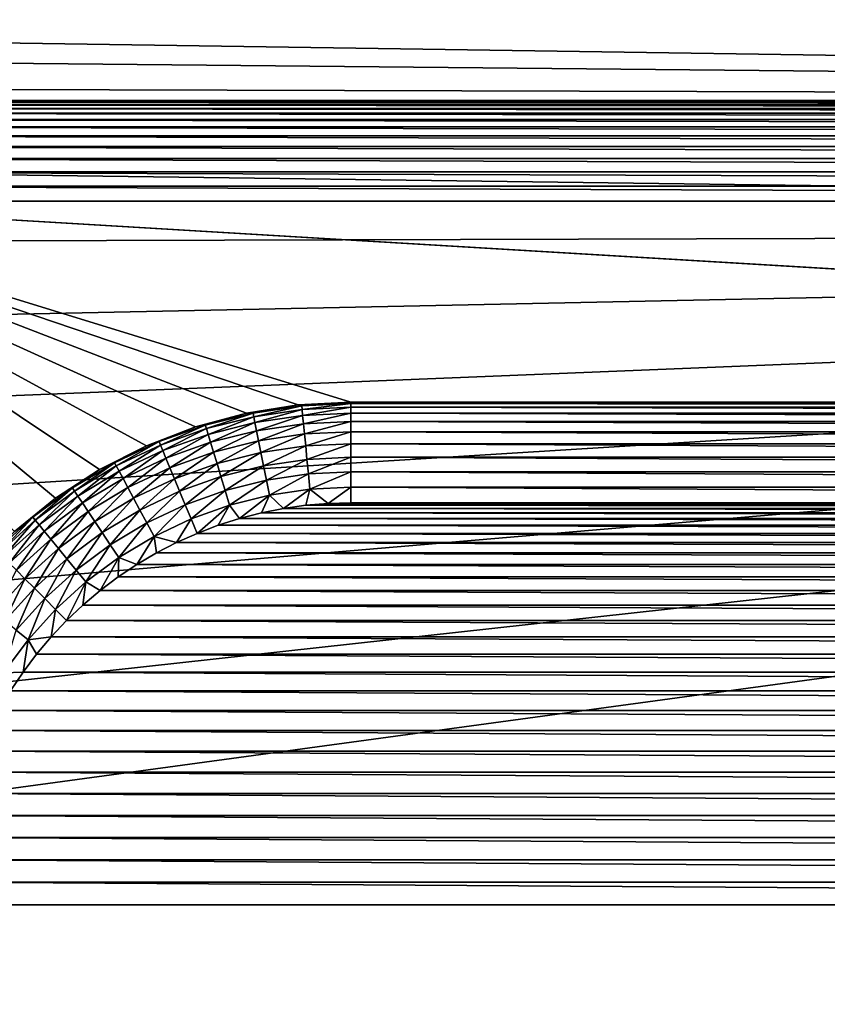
# Model space of a CAD drawing. Extents: x -320 to 320, y -695 to 695.
# Tile 92 of 169: x 231 to 247, y 67 to 87. Entities that reach past the tile are written whole.
import ezdxf

# ---------------------------------------------------------------- set-up
doc = ezdxf.new("R2010")
doc.units = 0
doc.header["$LTSCALE"] = 50.062222
for name, color, linetype in [('1', 7, 'CONTINUOUS'), ('133', 7, 'CONTINUOUS'), ('137', 7, 'CONTINUOUS'), ('138', 7, 'CONTINUOUS'), ('143', 7, 'CONTINUOUS'), ('144', 7, 'CONTINUOUS'), ('164', 7, 'CONTINUOUS'), ('170', 7, 'CONTINUOUS'), ('171', 7, 'CONTINUOUS'), ('2', 7, 'CONTINUOUS')]:
    doc.layers.add(name, color=color, linetype=linetype)

msp = doc.modelspace()

# ---------------------------------------------------------------- linework, layer by layer
at = {"layer": '1', "color": 7, "linetype": 'CONTINUOUS'}
for points in [[(62.794, 101.761), (319.006, 103.237), (307.5, 85), (62.794, 101.761)], [(78.399, 99.78), (62.794, 101.761), (307.5, 85), (78.399, 99.78)], [(93.943, 97.361), (78.399, 99.78), (307.5, 85), (93.943, 97.361)], [(109.413, 94.507), (93.943, 97.361), (307.5, 85), (109.413, 94.507)], [(124.797, 91.22), (109.413, 94.507), (307.5, 85), (124.797, 91.22)], [(140.082, 87.502), (124.797, 91.22), (307.5, 85), (140.082, 87.502)], [(143.179, 86.587), (140.082, 87.502), (307.5, 85), (143.179, 86.587)], [(146.205, 85.459), (143.179, 86.587), (307.5, 85), (146.205, 85.459)], [(146.205, 85.459), (307.5, 85), (222.5, 85), (146.205, 85.459)]]:
    msp.add_3dface(points, dxfattribs=at)
at = {"layer": '133', "color": 7, "linetype": 'CONTINUOUS'}
for points in [[(231.622, 77.09, -8), (230.809, 76.431, -8), (224.5, 83, -8), (231.622, 77.09, -8)], [(232.5, 77.66, -8), (231.622, 77.09, -8), (224.5, 83, -8), (232.5, 77.66, -8)], [(233.433, 78.135, -8), (232.5, 77.66, -8), (224.5, 83, -8), (233.433, 78.135, -8)], [(234.41, 78.511, -8), (233.433, 78.135, -8), (224.5, 83, -8), (234.41, 78.511, -8)], [(235.421, 78.781, -8), (234.41, 78.511, -8), (224.5, 83, -8), (235.421, 78.781, -8)], [(236.455, 78.945, -8), (235.421, 78.781, -8), (224.5, 83, -8), (236.455, 78.945, -8)], [(237.5, 79, -8), (236.455, 78.945, -8), (224.5, 83, -8), (237.5, 79, -8)], [(291.5, 79, -8), (237.5, 79, -8), (224.5, 83, -8), (291.5, 79, -8)], [(292.545, 78.945, -8), (291.5, 79, -8), (224.5, 83, -8), (292.545, 78.945, -8)], [(305.5, 83, -8), (292.545, 78.945, -8), (224.5, 83, -8), (305.5, 83, -8)]]:
    msp.add_3dface(points, dxfattribs=at)
at = {"layer": '137', "color": 7, "linetype": 'CONTINUOUS'}
for points in [[(222.5, 85), (307.5, 85), (222.5, 85, -6), (222.5, 85)], [(307.5, 85), (307.5, 85, -6), (222.5, 85, -6), (307.5, 85)]]:
    msp.add_3dface(points, dxfattribs=at)
at = {"layer": '138', "color": 7, "linetype": 'CONTINUOUS'}
for points in [[(237.051, 76.987, -36), (292.396, 76.95, -36), (236.604, 76.95, -36), (237.051, 76.987, -36)], [(237.5, 77, -36), (291.949, 76.987, -36), (237.051, 76.987, -36), (237.5, 77, -36)], [(291.949, 76.987, -36), (292.396, 76.95, -36), (237.051, 76.987, -36), (291.949, 76.987, -36)], [(291.5, 77, -36), (291.949, 76.987, -36), (237.5, 77, -36), (291.5, 77, -36)], [(235.72, 76.799, -36), (293.715, 76.687, -36), (235.285, 76.687, -36), (235.72, 76.799, -36)], [(236.16, 76.887, -36), (293.28, 76.799, -36), (235.72, 76.799, -36), (236.16, 76.887, -36)], [(293.28, 76.799, -36), (293.715, 76.687, -36), (235.72, 76.799, -36), (293.28, 76.799, -36)], [(236.604, 76.95, -36), (292.84, 76.887, -36), (236.16, 76.887, -36), (236.604, 76.95, -36)], [(292.84, 76.887, -36), (293.28, 76.799, -36), (236.16, 76.887, -36), (292.84, 76.887, -36)], [(292.396, 76.95, -36), (292.84, 76.887, -36), (236.604, 76.95, -36), (292.396, 76.95, -36)], [(235.285, 76.687, -36), (294.142, 76.551, -36), (234.858, 76.551, -36), (235.285, 76.687, -36)], [(293.715, 76.687, -36), (294.142, 76.551, -36), (235.285, 76.687, -36), (293.715, 76.687, -36)], [(234.858, 76.551, -36), (294.561, 76.391, -36), (234.439, 76.391, -36), (234.858, 76.551, -36)], [(294.142, 76.551, -36), (294.561, 76.391, -36), (234.858, 76.551, -36), (294.142, 76.551, -36)], [(234.029, 76.208, -36), (295.37, 76.002, -36), (233.63, 76.002, -36), (234.029, 76.208, -36)], [(234.439, 76.391, -36), (294.971, 76.208, -36), (234.029, 76.208, -36), (234.439, 76.391, -36)], [(294.971, 76.208, -36), (295.37, 76.002, -36), (234.029, 76.208, -36), (294.971, 76.208, -36)], [(294.561, 76.391, -36), (294.971, 76.208, -36), (234.439, 76.391, -36), (294.561, 76.391, -36)], [(233.63, 76.002, -36), (295.756, 75.774, -36), (233.244, 75.774, -36), (233.63, 76.002, -36)], [(295.37, 76.002, -36), (295.756, 75.774, -36), (233.63, 76.002, -36), (295.37, 76.002, -36)], [(233.244, 75.774, -36), (296.129, 75.524, -36), (232.871, 75.524, -36), (233.244, 75.774, -36)], [(295.756, 75.774, -36), (296.129, 75.524, -36), (233.244, 75.774, -36), (295.756, 75.774, -36)], [(232.871, 75.524, -36), (296.488, 75.255, -36), (232.512, 75.255, -36), (232.871, 75.524, -36)], [(296.129, 75.524, -36), (296.488, 75.255, -36), (232.871, 75.524, -36), (296.129, 75.524, -36)], [(232.512, 75.255, -36), (296.831, 74.965, -36), (232.169, 74.965, -36), (232.512, 75.255, -36)], [(296.488, 75.255, -36), (296.831, 74.965, -36), (232.512, 75.255, -36), (296.488, 75.255, -36)], [(232.169, 74.965, -36), (297.157, 74.657, -36), (231.843, 74.657, -36), (232.169, 74.965, -36)], [(296.831, 74.965, -36), (297.157, 74.657, -36), (232.169, 74.965, -36), (296.831, 74.965, -36)], [(231.843, 74.657, -36), (297.465, 74.331, -36), (231.535, 74.331, -36), (231.843, 74.657, -36)], [(297.157, 74.657, -36), (297.465, 74.331, -36), (231.843, 74.657, -36), (297.157, 74.657, -36)], [(231.535, 74.331, -36), (297.755, 73.988, -36), (231.245, 73.988, -36), (231.535, 74.331, -36)], [(297.465, 74.331, -36), (297.755, 73.988, -36), (231.535, 74.331, -36), (297.465, 74.331, -36)], [(231.245, 73.988, -36), (298.024, 73.629, -36), (230.976, 73.629, -36), (231.245, 73.988, -36)], [(297.755, 73.988, -36), (298.024, 73.629, -36), (231.245, 73.988, -36), (297.755, 73.988, -36)], [(230.976, 73.629, -36), (298.274, 73.256, -36), (230.726, 73.256, -36), (230.976, 73.629, -36)], [(298.024, 73.629, -36), (298.274, 73.256, -36), (230.976, 73.629, -36), (298.024, 73.629, -36)], [(230.726, 73.256, -36), (298.502, 72.87, -36), (230.498, 72.87, -36), (230.726, 73.256, -36)], [(298.274, 73.256, -36), (298.502, 72.87, -36), (230.726, 73.256, -36), (298.274, 73.256, -36)], [(230.498, 72.87, -36), (298.708, 72.471, -36), (230.292, 72.471, -36), (230.498, 72.87, -36)], [(298.502, 72.87, -36), (298.708, 72.471, -36), (230.498, 72.87, -36), (298.502, 72.87, -36)], [(230.292, 72.471, -36), (298.891, 72.061, -36), (230.109, 72.061, -36), (230.292, 72.471, -36)], [(298.708, 72.471, -36), (298.891, 72.061, -36), (230.292, 72.471, -36), (298.708, 72.471, -36)], [(230.109, 72.061, -36), (299.051, 71.642, -36), (229.949, 71.642, -36), (230.109, 72.061, -36)], [(298.891, 72.061, -36), (299.051, 71.642, -36), (230.109, 72.061, -36), (298.891, 72.061, -36)], [(229.949, 71.642, -36), (299.187, 71.215, -36), (229.813, 71.215, -36), (229.949, 71.642, -36)], [(299.051, 71.642, -36), (299.187, 71.215, -36), (229.949, 71.642, -36), (299.051, 71.642, -36)], [(229.813, 71.215, -36), (299.299, 70.78, -36), (229.701, 70.78, -36), (229.813, 71.215, -36)], [(299.187, 71.215, -36), (299.299, 70.78, -36), (229.813, 71.215, -36), (299.187, 71.215, -36)], [(229.701, 70.78, -36), (299.387, 70.34, -36), (229.613, 70.34, -36), (229.701, 70.78, -36)], [(299.299, 70.78, -36), (299.387, 70.34, -36), (229.701, 70.78, -36), (299.299, 70.78, -36)], [(229.613, 70.34, -36), (299.45, 69.896, -36), (229.55, 69.896, -36), (229.613, 70.34, -36)], [(299.387, 70.34, -36), (299.45, 69.896, -36), (229.613, 70.34, -36), (299.387, 70.34, -36)], [(229.55, 69.896, -36), (299.487, 69.449, -36), (229.513, 69.449, -36), (229.55, 69.896, -36)], [(299.45, 69.896, -36), (299.487, 69.449, -36), (229.55, 69.896, -36), (299.45, 69.896, -36)], [(229.513, 69.449, -36), (299.5, 69, -36), (229.5, 69, -36), (229.513, 69.449, -36)], [(299.487, 69.449, -36), (299.5, 69, -36), (229.513, 69.449, -36), (299.487, 69.449, -36)], [(299.5, 69, -36), (299.5, -69, -36), (229.5, 69, -36), (299.5, 69, -36)], [(229.5, 69, -36), (299.5, -69, -36), (229.5, -69, -36), (229.5, 69, -36)]]:
    msp.add_3dface(points, dxfattribs=at)
at = {"layer": '143', "color": 7, "linetype": 'CONTINUOUS'}
for points in [[(235.421, 78.781, -8), (236.455, 78.945, -8), (235.421, 78.781, -34), (235.421, 78.781, -8)], [(235.421, 78.781, -34), (236.455, 78.945, -8), (236.455, 78.945, -34), (235.421, 78.781, -34)], [(236.455, 78.945, -8), (237.5, 79, -8), (236.455, 78.945, -34), (236.455, 78.945, -8)], [(236.455, 78.945, -34), (237.5, 79, -8), (237.5, 79, -34), (236.455, 78.945, -34)], [(234.41, 78.511, -8), (235.421, 78.781, -8), (234.41, 78.511, -34), (234.41, 78.511, -8)], [(234.41, 78.511, -34), (235.421, 78.781, -8), (235.421, 78.781, -34), (234.41, 78.511, -34)], [(233.433, 78.135, -8), (234.41, 78.511, -8), (233.433, 78.135, -34), (233.433, 78.135, -8)], [(233.433, 78.135, -34), (234.41, 78.511, -8), (234.41, 78.511, -34), (233.433, 78.135, -34)], [(232.5, 77.66, -8), (233.433, 78.135, -8), (232.5, 77.66, -34), (232.5, 77.66, -8)], [(232.5, 77.66, -34), (233.433, 78.135, -8), (233.433, 78.135, -34), (232.5, 77.66, -34)], [(231.622, 77.09, -8), (232.5, 77.66, -8), (231.622, 77.09, -34), (231.622, 77.09, -8)], [(231.622, 77.09, -34), (232.5, 77.66, -8), (232.5, 77.66, -34), (231.622, 77.09, -34)], [(230.809, 76.431, -8), (231.622, 77.09, -8), (230.809, 76.431, -34), (230.809, 76.431, -8)], [(230.809, 76.431, -34), (231.622, 77.09, -8), (231.622, 77.09, -34), (230.809, 76.431, -34)]]:
    msp.add_3dface(points, dxfattribs=at)
at = {"layer": '144', "color": 7, "linetype": 'CONTINUOUS'}
for points in [[(237.5, 79, -8), (291.5, 79, -8), (237.5, 79, -34), (237.5, 79, -8)], [(237.5, 79, -34), (291.5, 79, -8), (291.5, 79, -34), (237.5, 79, -34)]]:
    msp.add_3dface(points, dxfattribs=at)
at = {"layer": '164', "color": 7, "linetype": 'CONTINUOUS'}
for points in [[(222.5, 85, -6), (307.5, 85, -6), (307.491, 84.991, -6.193), (222.5, 85, -6)], [(222.509, 84.991, -6.193), (222.5, 85, -6), (307.491, 84.991, -6.193), (222.509, 84.991, -6.193)], [(222.538, 84.962, -6.387), (222.509, 84.991, -6.193), (307.462, 84.962, -6.387), (222.538, 84.962, -6.387)], [(222.509, 84.991, -6.193), (307.491, 84.991, -6.193), (307.462, 84.962, -6.387), (222.509, 84.991, -6.193)], [(222.586, 84.914, -6.582), (222.538, 84.962, -6.387), (307.414, 84.914, -6.582), (222.586, 84.914, -6.582)], [(222.538, 84.962, -6.387), (307.462, 84.962, -6.387), (307.414, 84.914, -6.582), (222.538, 84.962, -6.387)], [(222.657, 84.843, -6.776), (222.586, 84.914, -6.582), (307.343, 84.843, -6.776), (222.657, 84.843, -6.776)], [(222.586, 84.914, -6.582), (307.414, 84.914, -6.582), (307.343, 84.843, -6.776), (222.586, 84.914, -6.582)], [(222.751, 84.749, -6.97), (222.657, 84.843, -6.776), (307.249, 84.749, -6.97), (222.751, 84.749, -6.97)], [(222.657, 84.843, -6.776), (307.343, 84.843, -6.776), (307.249, 84.749, -6.97), (222.657, 84.843, -6.776)], [(222.872, 84.628, -7.161), (222.751, 84.749, -6.97), (307.128, 84.628, -7.161), (222.872, 84.628, -7.161)], [(222.751, 84.749, -6.97), (307.249, 84.749, -6.97), (307.128, 84.628, -7.161), (222.751, 84.749, -6.97)], [(223.021, 84.479, -7.346), (222.872, 84.628, -7.161), (306.979, 84.479, -7.346), (223.021, 84.479, -7.346)], [(222.872, 84.628, -7.161), (307.128, 84.628, -7.161), (306.979, 84.479, -7.346), (222.872, 84.628, -7.161)], [(223.201, 84.299, -7.52), (223.021, 84.479, -7.346), (306.799, 84.299, -7.52), (223.201, 84.299, -7.52)], [(223.021, 84.479, -7.346), (306.979, 84.479, -7.346), (306.799, 84.299, -7.52), (223.021, 84.479, -7.346)], [(223.411, 84.089, -7.678), (223.201, 84.299, -7.52), (306.589, 84.089, -7.678), (223.411, 84.089, -7.678)], [(223.201, 84.299, -7.52), (306.799, 84.299, -7.52), (306.589, 84.089, -7.678), (223.201, 84.299, -7.52)], [(223.652, 83.848, -7.811), (223.411, 84.089, -7.678), (306.348, 83.848, -7.811), (223.652, 83.848, -7.811)], [(223.411, 84.089, -7.678), (306.589, 84.089, -7.678), (306.348, 83.848, -7.811), (223.411, 84.089, -7.678)], [(223.918, 83.582, -7.913), (223.652, 83.848, -7.811), (306.082, 83.582, -7.913), (223.918, 83.582, -7.913)], [(223.652, 83.848, -7.811), (306.348, 83.848, -7.811), (306.082, 83.582, -7.913), (223.652, 83.848, -7.811)], [(224.204, 83.296, -7.978), (223.918, 83.582, -7.913), (305.796, 83.296, -7.978), (224.204, 83.296, -7.978)], [(223.918, 83.582, -7.913), (306.082, 83.582, -7.913), (305.796, 83.296, -7.978), (223.918, 83.582, -7.913)], [(305.5, 83, -8), (224.5, 83, -8), (224.204, 83.296, -7.978), (305.5, 83, -8)], [(305.5, 83, -8), (224.204, 83.296, -7.978), (305.796, 83.296, -7.978), (305.5, 83, -8)]]:
    msp.add_3dface(points, dxfattribs=at)
at = {"layer": '170', "color": 7, "linetype": 'CONTINUOUS'}
for points in [[(237.5, 79, -34), (291.5, 79, -34), (291.5, 78.975, -34.313), (237.5, 79, -34)], [(237.5, 78.975, -34.313), (237.5, 79, -34), (291.5, 78.975, -34.313), (237.5, 78.975, -34.313)], [(237.5, 78.902, -34.618), (237.5, 78.975, -34.313), (291.5, 78.902, -34.618), (237.5, 78.902, -34.618)], [(291.5, 78.902, -34.618), (237.5, 78.975, -34.313), (291.5, 78.975, -34.313), (291.5, 78.902, -34.618)], [(237.5, 78.782, -34.909), (237.5, 78.902, -34.618), (291.5, 78.782, -34.909), (237.5, 78.782, -34.909)], [(291.5, 78.782, -34.909), (237.5, 78.902, -34.618), (291.5, 78.902, -34.618), (291.5, 78.782, -34.909)], [(237.5, 78.617, -35.176), (237.5, 78.782, -34.909), (291.5, 78.617, -35.176), (237.5, 78.617, -35.176)], [(291.5, 78.617, -35.176), (237.5, 78.782, -34.909), (291.5, 78.782, -34.909), (291.5, 78.617, -35.176)], [(237.5, 78.413, -35.415), (237.5, 78.617, -35.176), (291.5, 78.413, -35.415), (237.5, 78.413, -35.415)], [(291.5, 78.413, -35.415), (237.5, 78.617, -35.176), (291.5, 78.617, -35.176), (291.5, 78.413, -35.415)], [(237.5, 78.174, -35.619), (237.5, 78.413, -35.415), (291.5, 78.174, -35.619), (237.5, 78.174, -35.619)], [(291.5, 78.174, -35.619), (237.5, 78.413, -35.415), (291.5, 78.413, -35.415), (291.5, 78.174, -35.619)], [(237.5, 77.906, -35.783), (237.5, 78.174, -35.619), (291.5, 77.906, -35.783), (237.5, 77.906, -35.783)], [(291.5, 77.906, -35.783), (237.5, 78.174, -35.619), (291.5, 78.174, -35.619), (291.5, 77.906, -35.783)], [(237.5, 77.616, -35.903), (237.5, 77.906, -35.783), (291.5, 77.616, -35.903), (237.5, 77.616, -35.903)], [(291.5, 77.616, -35.903), (237.5, 77.906, -35.783), (291.5, 77.906, -35.783), (291.5, 77.616, -35.903)], [(237.5, 77.31, -35.976), (237.5, 77.616, -35.903), (291.5, 77.31, -35.976), (237.5, 77.31, -35.976)], [(291.5, 77.31, -35.976), (237.5, 77.616, -35.903), (291.5, 77.616, -35.903), (291.5, 77.31, -35.976)], [(291.5, 77, -36), (237.5, 77, -36), (237.5, 77.31, -35.976), (291.5, 77, -36)], [(291.5, 77, -36), (237.5, 77.31, -35.976), (291.5, 77.31, -35.976), (291.5, 77, -36)]]:
    msp.add_3dface(points, dxfattribs=at)
at = {"layer": '171', "color": 7, "linetype": 'CONTINUOUS'}
for points in [[(235.421, 78.781, -34), (236.455, 78.945, -34), (235.554, 78.784, -34.313), (235.421, 78.781, -34)], [(236.455, 78.945, -34), (236.522, 78.927, -34.313), (235.554, 78.784, -34.313), (236.455, 78.945, -34)], [(236.455, 78.945, -34), (237.5, 79, -34), (236.522, 78.927, -34.313), (236.455, 78.945, -34)], [(237.5, 79, -34), (237.5, 78.975, -34.313), (236.522, 78.927, -34.313), (237.5, 79, -34)], [(237.5, 78.975, -34.313), (236.529, 78.854, -34.618), (236.522, 78.927, -34.313), (237.5, 78.975, -34.313)], [(237.5, 78.902, -34.618), (236.529, 78.854, -34.618), (237.5, 78.975, -34.313), (237.5, 78.902, -34.618)], [(234.41, 78.511, -34), (235.421, 78.781, -34), (234.604, 78.546, -34.313), (234.41, 78.511, -34)], [(235.421, 78.781, -34), (235.554, 78.784, -34.313), (234.604, 78.546, -34.313), (235.421, 78.781, -34)], [(235.554, 78.784, -34.313), (234.626, 78.476, -34.618), (234.604, 78.546, -34.313), (235.554, 78.784, -34.313)], [(235.568, 78.712, -34.618), (234.626, 78.476, -34.618), (235.554, 78.784, -34.313), (235.568, 78.712, -34.618)], [(236.522, 78.927, -34.313), (235.568, 78.712, -34.618), (235.554, 78.784, -34.313), (236.522, 78.927, -34.313)], [(236.529, 78.854, -34.618), (235.568, 78.712, -34.618), (236.522, 78.927, -34.313), (236.529, 78.854, -34.618)], [(236.529, 78.854, -34.618), (235.592, 78.594, -34.909), (235.568, 78.712, -34.618), (236.529, 78.854, -34.618)], [(236.541, 78.735, -34.909), (235.592, 78.594, -34.909), (236.529, 78.854, -34.618), (236.541, 78.735, -34.909)], [(237.5, 78.902, -34.618), (236.541, 78.735, -34.909), (236.529, 78.854, -34.618), (237.5, 78.902, -34.618)], [(237.5, 78.782, -34.909), (236.541, 78.735, -34.909), (237.5, 78.902, -34.618), (237.5, 78.782, -34.909)], [(237.5, 78.782, -34.909), (236.557, 78.571, -35.176), (236.541, 78.735, -34.909), (237.5, 78.782, -34.909)], [(237.5, 78.617, -35.176), (236.557, 78.571, -35.176), (237.5, 78.782, -34.909), (237.5, 78.617, -35.176)], [(235.568, 78.712, -34.618), (234.661, 78.361, -34.909), (234.626, 78.476, -34.618), (235.568, 78.712, -34.618)], [(235.592, 78.594, -34.909), (234.661, 78.361, -34.909), (235.568, 78.712, -34.618), (235.592, 78.594, -34.909)], [(235.592, 78.594, -34.909), (234.708, 78.203, -35.176), (234.661, 78.361, -34.909), (235.592, 78.594, -34.909)], [(235.624, 78.433, -35.176), (234.708, 78.203, -35.176), (235.592, 78.594, -34.909), (235.624, 78.433, -35.176)], [(236.541, 78.735, -34.909), (235.624, 78.433, -35.176), (235.592, 78.594, -34.909), (236.541, 78.735, -34.909)], [(236.557, 78.571, -35.176), (235.624, 78.433, -35.176), (236.541, 78.735, -34.909), (236.557, 78.571, -35.176)], [(236.557, 78.571, -35.176), (235.664, 78.232, -35.415), (235.624, 78.433, -35.176), (236.557, 78.571, -35.176)], [(236.577, 78.368, -35.415), (235.664, 78.232, -35.415), (236.557, 78.571, -35.176), (236.577, 78.368, -35.415)], [(237.5, 78.617, -35.176), (236.577, 78.368, -35.415), (236.557, 78.571, -35.176), (237.5, 78.617, -35.176)], [(237.5, 78.413, -35.415), (236.577, 78.368, -35.415), (237.5, 78.617, -35.176), (237.5, 78.413, -35.415)], [(233.433, 78.135, -34), (234.41, 78.511, -34), (233.683, 78.216, -34.313), (233.433, 78.135, -34)], [(234.41, 78.511, -34), (234.604, 78.546, -34.313), (233.683, 78.216, -34.313), (234.41, 78.511, -34)], [(234.604, 78.546, -34.313), (233.711, 78.148, -34.618), (233.683, 78.216, -34.313), (234.604, 78.546, -34.313)], [(234.626, 78.476, -34.618), (233.711, 78.148, -34.618), (234.604, 78.546, -34.313), (234.626, 78.476, -34.618)], [(234.626, 78.476, -34.618), (233.757, 78.037, -34.909), (233.711, 78.148, -34.618), (234.626, 78.476, -34.618)], [(234.661, 78.361, -34.909), (233.757, 78.037, -34.909), (234.626, 78.476, -34.618), (234.661, 78.361, -34.909)], [(234.661, 78.361, -34.909), (233.82, 77.885, -35.176), (233.757, 78.037, -34.909), (234.661, 78.361, -34.909)], [(234.708, 78.203, -35.176), (233.82, 77.885, -35.176), (234.661, 78.361, -34.909), (234.708, 78.203, -35.176)], [(235.624, 78.433, -35.176), (234.767, 78.008, -35.415), (234.708, 78.203, -35.176), (235.624, 78.433, -35.176)], [(235.664, 78.232, -35.415), (234.767, 78.008, -35.415), (235.624, 78.433, -35.176), (235.664, 78.232, -35.415)], [(236.577, 78.368, -35.415), (235.71, 77.998, -35.619), (235.664, 78.232, -35.415), (236.577, 78.368, -35.415)], [(236.601, 78.13, -35.619), (235.71, 77.998, -35.619), (236.577, 78.368, -35.415), (236.601, 78.13, -35.619)], [(237.5, 78.413, -35.415), (236.601, 78.13, -35.619), (236.577, 78.368, -35.415), (237.5, 78.413, -35.415)], [(237.5, 78.174, -35.619), (236.601, 78.13, -35.619), (237.5, 78.413, -35.415), (237.5, 78.174, -35.619)], [(233.433, 78.135, -34), (233.683, 78.216, -34.313), (232.798, 77.797, -34.313), (233.433, 78.135, -34)], [(233.683, 78.216, -34.313), (232.832, 77.733, -34.618), (232.798, 77.797, -34.313), (233.683, 78.216, -34.313)], [(233.711, 78.148, -34.618), (232.832, 77.733, -34.618), (233.683, 78.216, -34.313), (233.711, 78.148, -34.618)], [(234.708, 78.203, -35.176), (233.898, 77.697, -35.415), (233.82, 77.885, -35.176), (234.708, 78.203, -35.176)], [(234.767, 78.008, -35.415), (233.898, 77.697, -35.415), (234.708, 78.203, -35.176), (234.767, 78.008, -35.415)], [(235.664, 78.232, -35.415), (234.837, 77.779, -35.619), (234.767, 78.008, -35.415), (235.664, 78.232, -35.415)], [(235.71, 77.998, -35.619), (234.837, 77.779, -35.619), (235.664, 78.232, -35.415), (235.71, 77.998, -35.619)], [(237.5, 78.174, -35.619), (236.627, 77.863, -35.783), (236.601, 78.13, -35.619), (237.5, 78.174, -35.619)], [(237.5, 77.906, -35.783), (236.627, 77.863, -35.783), (237.5, 78.174, -35.619), (237.5, 77.906, -35.783)], [(232.5, 77.66, -34), (233.433, 78.135, -34), (232.798, 77.797, -34.313), (232.5, 77.66, -34)], [(233.711, 78.148, -34.618), (232.889, 77.627, -34.909), (232.832, 77.733, -34.618), (233.711, 78.148, -34.618)], [(233.757, 78.037, -34.909), (232.889, 77.627, -34.909), (233.711, 78.148, -34.618), (233.757, 78.037, -34.909)], [(233.757, 78.037, -34.909), (232.966, 77.482, -35.176), (232.889, 77.627, -34.909), (233.757, 78.037, -34.909)], [(233.82, 77.885, -35.176), (232.966, 77.482, -35.176), (233.757, 78.037, -34.909), (233.82, 77.885, -35.176)], [(234.767, 78.008, -35.415), (233.989, 77.476, -35.619), (233.898, 77.697, -35.415), (234.767, 78.008, -35.415)], [(234.837, 77.779, -35.619), (233.989, 77.476, -35.619), (234.767, 78.008, -35.415), (234.837, 77.779, -35.619)], [(235.71, 77.998, -35.619), (234.915, 77.523, -35.783), (234.837, 77.779, -35.619), (235.71, 77.998, -35.619)], [(235.762, 77.735, -35.783), (234.915, 77.523, -35.783), (235.71, 77.998, -35.619), (235.762, 77.735, -35.783)], [(236.601, 78.13, -35.619), (235.762, 77.735, -35.783), (235.71, 77.998, -35.619), (236.601, 78.13, -35.619)], [(236.627, 77.863, -35.783), (235.762, 77.735, -35.783), (236.601, 78.13, -35.619), (236.627, 77.863, -35.783)], [(232.5, 77.66, -34), (232.798, 77.797, -34.313), (231.958, 77.294, -34.313), (232.5, 77.66, -34)], [(232.798, 77.797, -34.313), (231.999, 77.233, -34.618), (231.958, 77.294, -34.313), (232.798, 77.797, -34.313)], [(232.832, 77.733, -34.618), (231.999, 77.233, -34.618), (232.798, 77.797, -34.313), (232.832, 77.733, -34.618)], [(233.82, 77.885, -35.176), (233.063, 77.302, -35.415), (232.966, 77.482, -35.176), (233.82, 77.885, -35.176)], [(233.898, 77.697, -35.415), (233.063, 77.302, -35.415), (233.82, 77.885, -35.176), (233.898, 77.697, -35.415)], [(234.837, 77.779, -35.619), (234.092, 77.228, -35.783), (233.989, 77.476, -35.619), (234.837, 77.779, -35.619)], [(234.915, 77.523, -35.783), (234.092, 77.228, -35.783), (234.837, 77.779, -35.619), (234.915, 77.523, -35.783)], [(236.627, 77.863, -35.783), (235.819, 77.45, -35.903), (235.762, 77.735, -35.783), (236.627, 77.863, -35.783)], [(236.655, 77.574, -35.903), (235.819, 77.45, -35.903), (236.627, 77.863, -35.783), (236.655, 77.574, -35.903)], [(237.5, 77.906, -35.783), (236.655, 77.574, -35.903), (236.627, 77.863, -35.783), (237.5, 77.906, -35.783)], [(237.5, 77.616, -35.903), (236.655, 77.574, -35.903), (237.5, 77.906, -35.783), (237.5, 77.616, -35.903)], [(231.622, 77.09, -34), (232.5, 77.66, -34), (231.958, 77.294, -34.313), (231.622, 77.09, -34)], [(232.832, 77.733, -34.618), (232.066, 77.133, -34.909), (231.999, 77.233, -34.618), (232.832, 77.733, -34.618)], [(232.889, 77.627, -34.909), (232.066, 77.133, -34.909), (232.832, 77.733, -34.618), (232.889, 77.627, -34.909)], [(232.889, 77.627, -34.909), (232.157, 76.997, -35.176), (232.066, 77.133, -34.909), (232.889, 77.627, -34.909)], [(232.966, 77.482, -35.176), (232.157, 76.997, -35.176), (232.889, 77.627, -34.909), (232.966, 77.482, -35.176)], [(233.898, 77.697, -35.415), (233.175, 77.091, -35.619), (233.063, 77.302, -35.415), (233.898, 77.697, -35.415)], [(233.989, 77.476, -35.619), (233.175, 77.091, -35.619), (233.898, 77.697, -35.415), (233.989, 77.476, -35.619)], [(235.762, 77.735, -35.783), (234.999, 77.245, -35.903), (234.915, 77.523, -35.783), (235.762, 77.735, -35.783)], [(235.819, 77.45, -35.903), (234.999, 77.245, -35.903), (235.762, 77.735, -35.783), (235.819, 77.45, -35.903)], [(236.655, 77.574, -35.903), (235.879, 77.151, -35.976), (235.819, 77.45, -35.903), (236.655, 77.574, -35.903)], [(236.685, 77.27, -35.976), (235.879, 77.151, -35.976), (236.655, 77.574, -35.903), (236.685, 77.27, -35.976)], [(237.5, 77.616, -35.903), (236.685, 77.27, -35.976), (236.655, 77.574, -35.903), (237.5, 77.616, -35.903)], [(237.5, 77.31, -35.976), (236.685, 77.27, -35.976), (237.5, 77.616, -35.903), (237.5, 77.31, -35.976)], [(232.966, 77.482, -35.176), (232.27, 76.827, -35.415), (232.157, 76.997, -35.176), (232.966, 77.482, -35.176)], [(233.063, 77.302, -35.415), (232.27, 76.827, -35.415), (232.966, 77.482, -35.176), (233.063, 77.302, -35.415)], [(233.989, 77.476, -35.619), (233.302, 76.855, -35.783), (233.175, 77.091, -35.619), (233.989, 77.476, -35.619)], [(234.092, 77.228, -35.783), (233.302, 76.855, -35.783), (233.989, 77.476, -35.619), (234.092, 77.228, -35.783)], [(234.915, 77.523, -35.783), (234.203, 76.96, -35.903), (234.092, 77.228, -35.783), (234.915, 77.523, -35.783)], [(234.999, 77.245, -35.903), (234.203, 76.96, -35.903), (234.915, 77.523, -35.783), (234.999, 77.245, -35.903)], [(235.819, 77.45, -35.903), (235.088, 76.953, -35.976), (234.999, 77.245, -35.903), (235.819, 77.45, -35.903)], [(235.879, 77.151, -35.976), (235.088, 76.953, -35.976), (235.819, 77.45, -35.903), (235.879, 77.151, -35.976)], [(231.622, 77.09, -34), (231.958, 77.294, -34.313), (231.172, 76.711, -34.313), (231.622, 77.09, -34)], [(231.958, 77.294, -34.313), (231.218, 76.654, -34.618), (231.172, 76.711, -34.313), (231.958, 77.294, -34.313)], [(231.999, 77.233, -34.618), (231.218, 76.654, -34.618), (231.958, 77.294, -34.313), (231.999, 77.233, -34.618)], [(231.999, 77.233, -34.618), (231.295, 76.561, -34.909), (231.218, 76.654, -34.618), (231.999, 77.233, -34.618)], [(232.066, 77.133, -34.909), (231.295, 76.561, -34.909), (231.999, 77.233, -34.618), (232.066, 77.133, -34.909)], [(233.063, 77.302, -35.415), (232.403, 76.628, -35.619), (232.27, 76.827, -35.415), (233.063, 77.302, -35.415)], [(233.175, 77.091, -35.619), (232.403, 76.628, -35.619), (233.063, 77.302, -35.415), (233.175, 77.091, -35.619)], [(234.092, 77.228, -35.783), (233.438, 76.599, -35.903), (233.302, 76.855, -35.783), (234.092, 77.228, -35.783)], [(234.203, 76.96, -35.903), (233.438, 76.599, -35.903), (234.092, 77.228, -35.783), (234.203, 76.96, -35.903)], [(234.999, 77.245, -35.903), (234.32, 76.678, -35.976), (234.203, 76.96, -35.903), (234.999, 77.245, -35.903)], [(235.088, 76.953, -35.976), (234.32, 76.678, -35.976), (234.999, 77.245, -35.903), (235.088, 76.953, -35.976)], [(236.685, 77.27, -35.976), (236.16, 76.887, -36), (235.879, 77.151, -35.976), (236.685, 77.27, -35.976)], [(236.604, 76.95, -36), (236.16, 76.887, -36), (236.685, 77.27, -35.976), (236.604, 76.95, -36)], [(237.051, 76.987, -36), (236.604, 76.95, -36), (236.685, 77.27, -35.976), (237.051, 76.987, -36)], [(237.5, 77.31, -35.976), (237.051, 76.987, -36), (236.685, 77.27, -35.976), (237.5, 77.31, -35.976)], [(237.5, 77, -36), (237.051, 76.987, -36), (237.5, 77.31, -35.976), (237.5, 77, -36)], [(230.809, 76.431, -34), (231.622, 77.09, -34), (231.172, 76.711, -34.313), (230.809, 76.431, -34)], [(232.066, 77.133, -34.909), (231.399, 76.434, -35.176), (231.295, 76.561, -34.909), (232.066, 77.133, -34.909)], [(232.157, 76.997, -35.176), (231.399, 76.434, -35.176), (232.066, 77.133, -34.909), (232.157, 76.997, -35.176)], [(232.157, 76.997, -35.176), (231.528, 76.277, -35.415), (231.399, 76.434, -35.176), (232.157, 76.997, -35.176)], [(232.27, 76.827, -35.415), (231.528, 76.277, -35.415), (232.157, 76.997, -35.176), (232.27, 76.827, -35.415)], [(233.175, 77.091, -35.619), (232.552, 76.405, -35.783), (232.403, 76.628, -35.619), (233.175, 77.091, -35.619)], [(233.302, 76.855, -35.783), (232.552, 76.405, -35.783), (233.175, 77.091, -35.619), (233.302, 76.855, -35.783)], [(235.879, 77.151, -35.976), (235.285, 76.687, -36), (235.088, 76.953, -35.976), (235.879, 77.151, -35.976)], [(235.72, 76.799, -36), (235.285, 76.687, -36), (235.879, 77.151, -35.976), (235.72, 76.799, -36)], [(236.16, 76.887, -36), (235.72, 76.799, -36), (235.879, 77.151, -35.976), (236.16, 76.887, -36)], [(232.27, 76.827, -35.415), (231.68, 76.092, -35.619), (231.528, 76.277, -35.415), (232.27, 76.827, -35.415)], [(232.403, 76.628, -35.619), (231.68, 76.092, -35.619), (232.27, 76.827, -35.415), (232.403, 76.628, -35.619)], [(233.302, 76.855, -35.783), (232.713, 76.164, -35.903), (232.552, 76.405, -35.783), (233.302, 76.855, -35.783)], [(233.438, 76.599, -35.903), (232.713, 76.164, -35.903), (233.302, 76.855, -35.783), (233.438, 76.599, -35.903)], [(234.203, 76.96, -35.903), (233.583, 76.329, -35.976), (233.438, 76.599, -35.903), (234.203, 76.96, -35.903)], [(234.32, 76.678, -35.976), (233.583, 76.329, -35.976), (234.203, 76.96, -35.903), (234.32, 76.678, -35.976)], [(235.088, 76.953, -35.976), (234.439, 76.391, -36), (234.32, 76.678, -35.976), (235.088, 76.953, -35.976)], [(234.858, 76.551, -36), (234.439, 76.391, -36), (235.088, 76.953, -35.976), (234.858, 76.551, -36)], [(235.285, 76.687, -36), (234.858, 76.551, -36), (235.088, 76.953, -35.976), (235.285, 76.687, -36)], [(230.809, 76.431, -34), (231.172, 76.711, -34.313), (230.446, 76.054, -34.313), (230.809, 76.431, -34)], [(231.172, 76.711, -34.313), (230.498, 76.002, -34.618), (230.446, 76.054, -34.313), (231.172, 76.711, -34.313)], [(231.218, 76.654, -34.618), (230.498, 76.002, -34.618), (231.172, 76.711, -34.313), (231.218, 76.654, -34.618)], [(231.218, 76.654, -34.618), (230.583, 75.917, -34.909), (230.498, 76.002, -34.618), (231.218, 76.654, -34.618)], [(231.295, 76.561, -34.909), (230.583, 75.917, -34.909), (231.218, 76.654, -34.618), (231.295, 76.561, -34.909)], [(232.403, 76.628, -35.619), (231.85, 75.885, -35.783), (231.68, 76.092, -35.619), (232.403, 76.628, -35.619)], [(232.552, 76.405, -35.783), (231.85, 75.885, -35.783), (232.403, 76.628, -35.619), (232.552, 76.405, -35.783)], [(233.438, 76.599, -35.903), (232.883, 75.91, -35.976), (232.713, 76.164, -35.903), (233.438, 76.599, -35.903)], [(233.583, 76.329, -35.976), (232.883, 75.91, -35.976), (233.438, 76.599, -35.903), (233.583, 76.329, -35.976)], [(234.32, 76.678, -35.976), (234.029, 76.208, -36), (233.583, 76.329, -35.976), (234.32, 76.678, -35.976)], [(234.439, 76.391, -36), (234.029, 76.208, -36), (234.32, 76.678, -35.976), (234.439, 76.391, -36)], [(231.295, 76.561, -34.909), (230.699, 75.801, -35.176), (230.583, 75.917, -34.909), (231.295, 76.561, -34.909)], [(231.399, 76.434, -35.176), (230.699, 75.801, -35.176), (231.295, 76.561, -34.909), (231.399, 76.434, -35.176)], [(231.399, 76.434, -35.176), (230.844, 75.656, -35.415), (230.699, 75.801, -35.176), (231.399, 76.434, -35.176)], [(231.528, 76.277, -35.415), (230.844, 75.656, -35.415), (231.399, 76.434, -35.176), (231.528, 76.277, -35.415)], [(232.552, 76.405, -35.783), (232.034, 75.66, -35.903), (231.85, 75.885, -35.783), (232.552, 76.405, -35.783)], [(232.713, 76.164, -35.903), (232.034, 75.66, -35.903), (232.552, 76.405, -35.783), (232.713, 76.164, -35.903)], [(231.528, 76.277, -35.415), (231.013, 75.487, -35.619), (230.844, 75.656, -35.415), (231.528, 76.277, -35.415)], [(231.68, 76.092, -35.619), (231.013, 75.487, -35.619), (231.528, 76.277, -35.415), (231.68, 76.092, -35.619)], [(233.583, 76.329, -35.976), (233.244, 75.774, -36), (232.883, 75.91, -35.976), (233.583, 76.329, -35.976)], [(233.63, 76.002, -36), (233.244, 75.774, -36), (233.583, 76.329, -35.976), (233.63, 76.002, -36)], [(234.029, 76.208, -36), (233.63, 76.002, -36), (233.583, 76.329, -35.976), (234.029, 76.208, -36)], [(231.68, 76.092, -35.619), (231.202, 75.298, -35.783), (231.013, 75.487, -35.619), (231.68, 76.092, -35.619)], [(231.85, 75.885, -35.783), (231.202, 75.298, -35.783), (231.68, 76.092, -35.619), (231.85, 75.885, -35.783)], [(232.713, 76.164, -35.903), (232.228, 75.424, -35.976), (232.034, 75.66, -35.903), (232.713, 76.164, -35.903)], [(232.883, 75.91, -35.976), (232.228, 75.424, -35.976), (232.713, 76.164, -35.903), (232.883, 75.91, -35.976)], [(231.85, 75.885, -35.783), (231.408, 75.092, -35.903), (231.202, 75.298, -35.783), (231.85, 75.885, -35.783)], [(232.034, 75.66, -35.903), (231.408, 75.092, -35.903), (231.85, 75.885, -35.783), (232.034, 75.66, -35.903)], [(232.883, 75.91, -35.976), (232.512, 75.255, -36), (232.228, 75.424, -35.976), (232.883, 75.91, -35.976)], [(232.871, 75.524, -36), (232.512, 75.255, -36), (232.883, 75.91, -35.976), (232.871, 75.524, -36)], [(233.244, 75.774, -36), (232.871, 75.524, -36), (232.883, 75.91, -35.976), (233.244, 75.774, -36)], [(231.013, 75.487, -35.619), (230.408, 74.82, -35.619), (230.844, 75.656, -35.415), (231.013, 75.487, -35.619)], [(232.034, 75.66, -35.903), (231.624, 74.876, -35.976), (231.408, 75.092, -35.903), (232.034, 75.66, -35.903)], [(232.228, 75.424, -35.976), (231.624, 74.876, -35.976), (232.034, 75.66, -35.903), (232.228, 75.424, -35.976)], [(231.013, 75.487, -35.619), (230.615, 74.65, -35.783), (230.408, 74.82, -35.619), (231.013, 75.487, -35.619)], [(231.202, 75.298, -35.783), (230.615, 74.65, -35.783), (231.013, 75.487, -35.619), (231.202, 75.298, -35.783)], [(232.228, 75.424, -35.976), (231.843, 74.657, -36), (231.624, 74.876, -35.976), (232.228, 75.424, -35.976)], [(232.169, 74.965, -36), (231.843, 74.657, -36), (232.228, 75.424, -35.976), (232.169, 74.965, -36)], [(232.512, 75.255, -36), (232.169, 74.965, -36), (232.228, 75.424, -35.976), (232.512, 75.255, -36)], [(231.202, 75.298, -35.783), (230.84, 74.466, -35.903), (230.615, 74.65, -35.783), (231.202, 75.298, -35.783)], [(231.408, 75.092, -35.903), (230.84, 74.466, -35.903), (231.202, 75.298, -35.783), (231.408, 75.092, -35.903)], [(231.408, 75.092, -35.903), (231.076, 74.272, -35.976), (230.84, 74.466, -35.903), (231.408, 75.092, -35.903)], [(231.624, 74.876, -35.976), (231.076, 74.272, -35.976), (231.408, 75.092, -35.903), (231.624, 74.876, -35.976)], [(231.624, 74.876, -35.976), (231.535, 74.331, -36), (231.076, 74.272, -35.976), (231.624, 74.876, -35.976)], [(231.843, 74.657, -36), (231.535, 74.331, -36), (231.624, 74.876, -35.976), (231.843, 74.657, -36)], [(231.076, 74.272, -35.976), (230.59, 73.617, -35.976), (230.84, 74.466, -35.903), (231.076, 74.272, -35.976)], [(231.076, 74.272, -35.976), (230.976, 73.629, -36), (230.59, 73.617, -35.976), (231.076, 74.272, -35.976)], [(231.245, 73.988, -36), (230.976, 73.629, -36), (231.076, 74.272, -35.976), (231.245, 73.988, -36)], [(231.535, 74.331, -36), (231.245, 73.988, -36), (231.076, 74.272, -35.976), (231.535, 74.331, -36)], [(230.976, 73.629, -36), (230.726, 73.256, -36), (230.59, 73.617, -35.976), (230.976, 73.629, -36)]]:
    msp.add_3dface(points, dxfattribs=at)
at = {"layer": '2', "color": 7, "linetype": 'CONTINUOUS'}
for points in [[(161.655, 84.431, 11), (312.011, 103.046, 11), (158.664, 86.634, 11), (161.655, 84.431, 11)], [(312.517, 82.441, 11), (312.011, 103.046, 11), (161.655, 84.431, 11), (312.517, 82.441, 11)], [(164.487, 82.026, 11), (312.517, 82.441, 11), (161.655, 84.431, 11), (164.487, 82.026, 11)], [(167.145, 79.43, 11), (312.517, 82.441, 11), (164.487, 82.026, 11), (167.145, 79.43, 11)], [(169.616, 76.656, 11), (312.517, 82.441, 11), (167.145, 79.43, 11), (169.616, 76.656, 11)], [(171.889, 73.717, 11), (312.517, 82.441, 11), (169.616, 76.656, 11), (171.889, 73.717, 11)], [(173.953, 70.628, 11), (312.517, 82.441, 11), (171.889, 73.717, 11), (173.953, 70.628, 11)], [(175.797, 67.402, 11), (312.517, 82.441, 11), (173.953, 70.628, 11), (175.797, 67.402, 11)], [(177.413, 64.057, 11), (312.517, 82.441, 11), (175.797, 67.402, 11), (177.413, 64.057, 11)], [(312.911, 61.833, 11), (312.517, 82.441, 11), (177.413, 64.057, 11), (312.911, 61.833, 11)]]:
    msp.add_3dface(points, dxfattribs=at)

doc.saveas('drawing.dxf')
